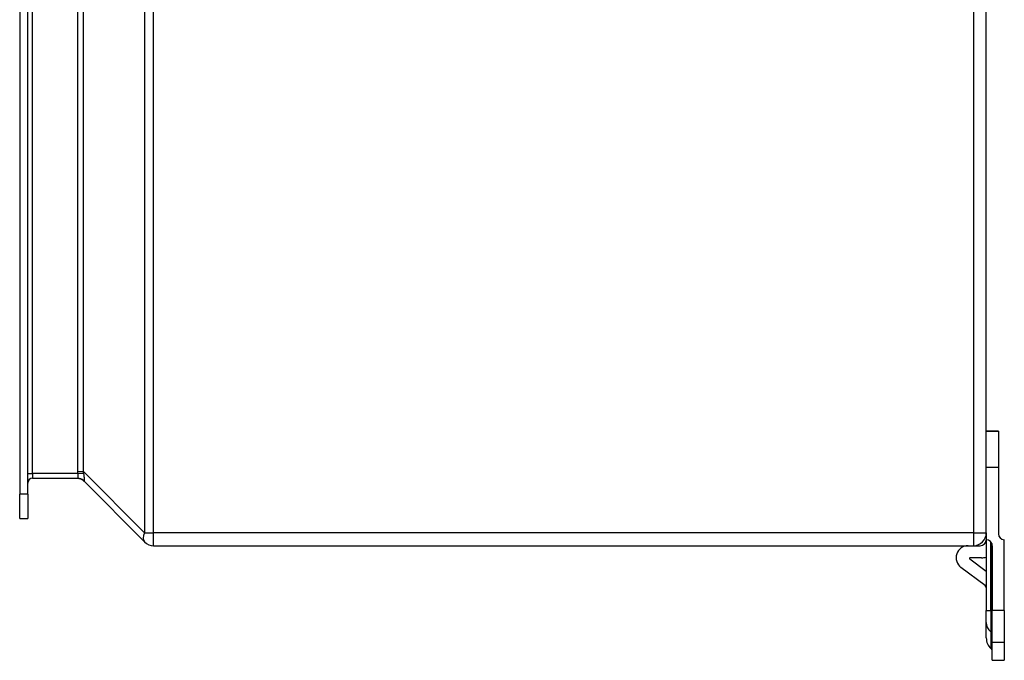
# Model space of a CAD drawing. Header units: inches. Extents: x 4.7 to 53.3, y 4.9 to 37.1.
# Tile 9 of 27: x 37.5 to 43.9, y 16.8 to 20.9. Entities that reach past the tile are written whole.
import ezdxf

# ---------------------------------------------------------------- set-up
doc = ezdxf.new("R2010")
doc.units = ezdxf.units.IN
doc.header["$MEASUREMENT"] = 0
doc.layers.add('Visible Edges(ANSI)', color=7, linetype='Continuous', lineweight=25)
doc.layers.add('Visible Tangent Edges(ANSI)', color=7, linetype='Continuous', lineweight=25)

msp = doc.modelspace()

# ---------------------------------------------------------------- linework, layer by layer
at = {"layer": 'Visible Edges(ANSI)'}
for p, q in [((43.8101, 17.5974), (43.8101, 25.4294)), ((37.4981, 25.1779), (37.4981, 17.8488)), ((37.5511, 17.8488), (37.5511, 25.1779)), ((43.8101, 18.2614), (43.8888, 18.2614)), ((43.8888, 18.2613), (43.8101, 18.2613)), ((43.8888, 18.2613), (43.8888, 18.2614)), ((43.8888, 18.2613), (43.8888, 18.0253)), ((43.8888, 18.0253), (43.8888, 17.5913)), ((37.5821, 17.9533), (37.8768, 17.9533)), ((37.9137, 17.9378), (38.3135, 17.538)), ((37.4981, 17.6913), (37.4981, 17.8488)), ((37.5511, 17.8488), (37.5511, 17.6913)), ((37.4981, 17.6913), (37.5511, 17.6913)), ((43.8101, 17.5974), (43.8101, 17.5523)), ((38.3729, 17.5134), (43.7261, 17.5134)), ((43.7261, 17.5134), (43.7711, 17.5134)), ((43.8101, 17.5523), (43.8101, 17.0907)), ((43.8491, 17.5133), (43.8491, 17.0907)), ((43.9278, 17.0907), (43.9278, 17.5523)), ((43.7016, 17.4273), (43.8101, 17.3467)), ((43.7788, 17.4344), (43.704, 17.4344)), ((43.8021, 17.2542), (43.6449, 17.371)), ((43.8101, 17.0113), (43.8101, 17.0907)), ((43.8491, 16.8829), (43.8491, 17.0907)), ((43.9278, 17.0907), (43.9278, 16.8829)), ((43.8101, 16.9111), (43.8101, 17.0113)), ((43.8491, 16.7653), (43.8491, 16.8829)), ((43.9278, 16.8829), (43.9278, 16.7653)), ((43.8389, 16.8415), (43.8462, 16.8342)), ((43.8491, 16.7653), (43.9278, 16.7653))]:
    msp.add_line(p, q, dxfattribs=at)
for centre, radius, start, end in [((37.5821, 17.9223), 0.031, 90, 180), ((37.8762, 17.9003), 0.053, 45, 90), ((43.7261, 17.5974), 0.084, 270, 0), ((43.9278, 17.5913), 0.039, 180, 270), ((38.3729, 17.5974), 0.084, 225, 270), ((43.6921, 17.4344), 0.079, 90, 233.38556), ((43.7711, 17.5524), 0.039, 270, 0), ((43.8101, 17.5133), 0.039, 0, 90), ((43.704, 17.4304), 0.00394, 90, 233.38556), ((43.7788, 17.5444), 0.11, 270, 286.50986), ((43.7904, 17.2384), 0.0197, 0, 53.38556), ((43.9085, 16.9111), 0.0984, 180, 225), ((43.8392, 16.8273), 0.00984, 0, 45)]:
    msp.add_arc(centre, radius, start, end, dxfattribs=at)
at = {"layer": 'Visible Tangent Edges(ANSI)'}
for p, q in [((38.3135, 25.4294), (38.3135, 17.5974)), ((38.3729, 17.5974), (38.3729, 25.4294)), ((43.7261, 25.4294), (43.7261, 17.5974)), ((37.5821, 17.9843), (37.5821, 21.0627)), ((37.8762, 21.0409), (37.8762, 17.9972)), ((37.9137, 17.9972), (37.9137, 21.0409)), ((43.8101, 18.0253), (43.8888, 18.0253)), ((37.5511, 17.9843), (37.5821, 17.9843)), ((37.5821, 17.9843), (37.5821, 17.9533)), ((37.8768, 17.9843), (37.5821, 17.9843)), ((37.8762, 17.9972), (37.9137, 17.9972)), ((37.8768, 17.9843), (37.9158, 17.9875)), ((38.3135, 17.5974), (37.9137, 17.9972)), ((37.5511, 17.8488), (37.4981, 17.8488)), ((38.3135, 17.5974), (38.3729, 17.5974)), ((43.7261, 17.5974), (38.3729, 17.5974)), ((38.3729, 17.5134), (38.3729, 17.5974)), ((43.7261, 17.5974), (43.7261, 17.5134)), ((43.7261, 17.5974), (43.8101, 17.5974)), ((43.8389, 17.0907), (43.8389, 17.5396)), ((43.8462, 17.528), (43.8462, 17.0907)), ((43.8101, 17.0907), (43.8389, 17.0907)), ((43.8389, 17.0907), (43.8389, 16.95)), ((43.8389, 17.0907), (43.8462, 17.0907)), ((43.8491, 17.0907), (43.8462, 17.0907)), ((43.8462, 16.9435), (43.8462, 17.0907)), ((43.9278, 17.0907), (43.8491, 17.0907)), ((43.8389, 16.95), (43.8389, 16.8415)), ((43.8389, 16.95), (43.8462, 16.9435)), ((43.8462, 16.8342), (43.8462, 16.9435)), ((43.8491, 16.8829), (43.9278, 16.8829))]:
    msp.add_line(p, q, dxfattribs=at)
at = {"layer": 'Visible Tangent Edges(ANSI)', "flags": 128}
for points in [[(37.8762, 17.9972), (37.8762, 17.9966), (37.8762, 17.9961), (37.8762, 17.9956), (37.8762, 17.995), (37.8762, 17.9945), (37.8763, 17.9939), (37.8763, 17.9934), (37.8763, 17.9929), (37.8763, 17.9923), (37.8763, 17.9918), (37.8763, 17.9913), (37.8764, 17.9907), (37.8764, 17.9902), (37.8764, 17.9897), (37.8764, 17.9891), (37.8765, 17.9886), (37.8765, 17.988), (37.8765, 17.9875), (37.8766, 17.987), (37.8766, 17.9864), (37.8766, 17.9859), (37.8767, 17.9854), (37.8767, 17.9848), (37.8768, 17.9843)], [(37.8768, 17.9843), (37.8772, 17.9823), (37.8774, 17.9803), (37.8776, 17.9783), (37.8777, 17.9763), (37.8777, 17.9743), (37.8777, 17.9724), (37.8777, 17.9706), (37.8777, 17.9688), (37.8776, 17.9671), (37.8776, 17.9654), (37.8776, 17.9639), (37.8776, 17.9624), (37.8776, 17.961), (37.8776, 17.9597), (37.8777, 17.9585), (37.8777, 17.9575), (37.8777, 17.9565), (37.8778, 17.9557), (37.8777, 17.9549), (37.8777, 17.9543), (37.8776, 17.9539), (37.8774, 17.9536), (37.8772, 17.9534), (37.8768, 17.9533)], [(37.8768, 17.9533), (37.8786, 17.9533), (37.8804, 17.9532), (37.8822, 17.953), (37.8841, 17.9528), (37.8859, 17.9525), (37.8877, 17.9522), (37.8894, 17.9517), (37.8912, 17.9513), (37.893, 17.9507), (37.8947, 17.9502), (37.8964, 17.9495), (37.8981, 17.9488), (37.8997, 17.948), (37.9014, 17.9472), (37.903, 17.9463), (37.9045, 17.9454), (37.9061, 17.9444), (37.9076, 17.9433), (37.9091, 17.9422), (37.9105, 17.9411), (37.9119, 17.9399), (37.9132, 17.9387), (37.9145, 17.9374), (37.9158, 17.936)], [(37.9158, 17.9875), (37.9157, 17.9879), (37.9156, 17.9883), (37.9155, 17.9888), (37.9154, 17.9892), (37.9153, 17.9896), (37.9152, 17.99), (37.9151, 17.9904), (37.915, 17.9908), (37.9149, 17.9912), (37.9148, 17.9916), (37.9147, 17.992), (37.9146, 17.9924), (37.9145, 17.9928), (37.9145, 17.9932), (37.9144, 17.9936), (37.9143, 17.994), (37.9142, 17.9944), (37.9141, 17.9948), (37.9141, 17.9952), (37.914, 17.9956), (37.9139, 17.996), (37.9138, 17.9964), (37.9138, 17.9968), (37.9137, 17.9972)], [(37.9158, 17.936), (37.9167, 17.9354), (37.9176, 17.9351), (37.9183, 17.935), (37.9189, 17.9352), (37.9194, 17.9357), (37.9198, 17.9365), (37.9202, 17.9376), (37.9204, 17.9389), (37.9206, 17.9404), (37.9207, 17.9422), (37.9208, 17.9443), (37.9209, 17.9465), (37.9208, 17.949), (37.9207, 17.9517), (37.9206, 17.9546), (37.9204, 17.9577), (37.9201, 17.961), (37.9198, 17.9644), (37.9194, 17.968), (37.9189, 17.9717), (37.9183, 17.9755), (37.9176, 17.9794), (37.9167, 17.9835), (37.9158, 17.9875)], [(37.9137, 17.9378), (37.9138, 17.9377), (37.9138, 17.9376), (37.9139, 17.9376), (37.914, 17.9375), (37.9141, 17.9374), (37.9141, 17.9374), (37.9142, 17.9373), (37.9143, 17.9372), (37.9144, 17.9371), (37.9145, 17.9371), (37.9145, 17.937), (37.9146, 17.9369), (37.9147, 17.9369), (37.9148, 17.9368), (37.9149, 17.9367), (37.915, 17.9366), (37.9151, 17.9366), (37.9152, 17.9365), (37.9153, 17.9364), (37.9154, 17.9363), (37.9155, 17.9363), (37.9156, 17.9362), (37.9157, 17.9361), (37.9158, 17.936)]]:
    msp.add_lwpolyline(points, dxfattribs=at)
at = {"layer": 'Visible Tangent Edges(ANSI)'}
for centre, major_axis, ratio, start_param, end_param in [((38.3729, 17.5974), (-0.0594, -0.0594), 0.57735, 5.235988, 6.283185), ((43.9085, 17.0113), (-0.0984, 0), 0.880525, 0, 0.785398), ((43.8392, 16.9374), (0.00984, 0), 0.880525, 0, 0.785398)]:
    msp.add_ellipse(centre, major_axis=major_axis, ratio=ratio, start_param=start_param, end_param=end_param, dxfattribs=at)

doc.saveas('drawing.dxf')
